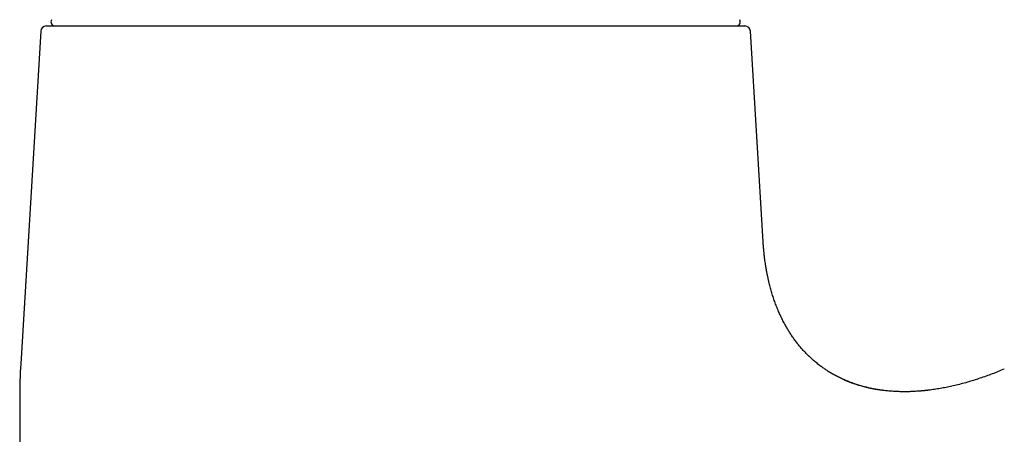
# Model space of a CAD drawing. Header units: millimetres. Extents: x 8 to 815, y 12 to 600.
# Tile 18 of 22: x 536 to 606, y 514 to 543. Entities that reach past the tile are written whole.
import ezdxf

# ---------------------------------------------------------------- set-up
doc = ezdxf.new("R2010")
doc.units = ezdxf.units.MM

msp = doc.modelspace()

# ---------------------------------------------------------------- linework, layer by layer
at = {"color": 7, "linetype": 'Continuous', "lineweight": 30}
for p, q in [((537.763, 542.297), (536.351, 518.874)), ((538.162, 542.673), (587.395, 542.673)), ((588.688, 527.474), (587.795, 542.297)), ((592.013, 519.31), (591.974, 519.347)), ((536.279, 516.468), (536.279, 486.822)), ((599.743, 516.943), (599.741, 516.943))]:
    msp.add_line(p, q, dxfattribs=at)
for centre, radius, start, end in [((538.781, 542.973), 0.3, 151.39505, 270), ((586.776, 542.973), 0.3, 270, 28.60495), ((538.162, 542.273), 0.4, 90, 176.5505), ((587.395, 542.273), 0.4, 3.4495, 90), ((576.279, 516.468), 40, 176.55041, 180.00001)]:
    msp.add_arc(centre, radius, start, end, dxfattribs=at)
for points, knots in [([(589.117, 524.542), (589.111, 524.566), (589.099, 524.614), (589.08, 524.695), (589.06, 524.78), (589.039, 524.87), (589.018, 524.967), (588.996, 525.068), (588.974, 525.176), (588.951, 525.294), (588.926, 525.423), (588.902, 525.562), (588.878, 525.703), (588.853, 525.866), (588.826, 526.046), (588.802, 526.226), (588.783, 526.381), (588.767, 526.512), (588.754, 526.639), (588.741, 526.763), (588.729, 526.889), (588.72, 526.995), (588.713, 527.079), (588.708, 527.138), (588.705, 527.186), (588.702, 527.226), (588.699, 527.257), (588.697, 527.286), (588.696, 527.313), (588.694, 527.338), (588.693, 527.361), (588.692, 527.382), (588.691, 527.402), (588.691, 527.42), (588.69, 527.436), (588.69, 527.451), (588.689, 527.459), (588.689, 527.463)], [0, 0, 0, 0, 0.03227, 0.064148, 0.095898, 0.127788, 0.160083, 0.193036, 0.226887, 0.261857, 0.302591, 0.345222, 0.388624, 0.430475, 0.49301, 0.551592, 0.593336, 0.632803, 0.670111, 0.707277, 0.745017, 0.783332, 0.802595, 0.820331, 0.836038, 0.846486, 0.855791, 0.864085, 0.872378, 0.881532, 0.892138, 0.904578, 0.919087, 0.935809, 0.954832, 0.976217, 1, 1, 1, 1]), ([(591.974, 519.348), (591.922, 519.397), (591.799, 519.514), (591.614, 519.705), (591.419, 519.919), (591.231, 520.139), (591.051, 520.366), (590.877, 520.598), (590.712, 520.834), (590.554, 521.074), (590.405, 521.316), (590.262, 521.563), (590.113, 521.838), (589.961, 522.143), (589.807, 522.478), (589.664, 522.819), (589.532, 523.163), (589.411, 523.51), (589.302, 523.858), (589.203, 524.201), (589.145, 524.43), (589.117, 524.542)], [0, 0, 0, 0, 0.036167, 0.08434, 0.132515, 0.180702, 0.228905, 0.277127, 0.325366, 0.372757, 0.420155, 0.46755, 0.514933, 0.576303, 0.637656, 0.699012, 0.760382, 0.821769, 0.882076, 0.94239, 1, 1, 1, 1]), ([(593.697, 518.088), (593.694, 518.09), (593.689, 518.093), (593.678, 518.099), (593.666, 518.105), (593.653, 518.112), (593.639, 518.119), (593.627, 518.126), (593.616, 518.132), (593.604, 518.139), (593.592, 518.146), (593.574, 518.156), (593.55, 518.17), (593.519, 518.188), (593.482, 518.21), (593.437, 518.237), (593.381, 518.271), (593.314, 518.312), (593.237, 518.361), (593.15, 518.416), (593.055, 518.48), (592.951, 518.551), (592.842, 518.629), (592.727, 518.713), (592.607, 518.804), (592.484, 518.901), (592.36, 519.003), (592.234, 519.111), (592.104, 519.226), (592.018, 519.306), (591.974, 519.347)], [0, 0, 0, 0, 0.0320993, 0.0604232, 0.08508, 0.106207, 0.1239961, 0.1335514, 0.1420256, 0.1495712, 0.1564013, 0.1627994, 0.1756493, 0.1903751, 0.2071169, 0.2294358, 0.2545539, 0.2881049, 0.3256203, 0.3670418, 0.4150443, 0.4666647, 0.5219972, 0.5811234, 0.6441166, 0.7110449, 0.777812, 0.8481896, 0.9222331, 1, 1, 1, 1]), ([(605.686, 518.499), (605.544, 518.439), (605.261, 518.321), (604.831, 518.153), (604.398, 517.993), (603.963, 517.842), (603.524, 517.7), (603.082, 517.567), (602.637, 517.445), (602.205, 517.337), (601.785, 517.243), (601.379, 517.162), (600.971, 517.091), (600.561, 517.03), (600.15, 516.98), (599.738, 516.941), (599.354, 516.916), (599, 516.902), (598.675, 516.898), (598.35, 516.901), (598.026, 516.913), (597.704, 516.934), (597.384, 516.963), (597.067, 517.001), (596.752, 517.048), (596.436, 517.104), (596.119, 517.171), (595.803, 517.249), (595.49, 517.336), (595.18, 517.435), (594.873, 517.543), (594.571, 517.663), (594.278, 517.791), (593.997, 517.928), (593.803, 518.028), (593.704, 518.085), (593.693, 518.091)], [0, 0, 0, 0, 0.037146, 0.074292, 0.111437, 0.148579, 0.18572, 0.222862, 0.26001, 0.297161, 0.330519, 0.363874, 0.397224, 0.430573, 0.463927, 0.49729, 0.530659, 0.556819, 0.582975, 0.609124, 0.635268, 0.661409, 0.687085, 0.712767, 0.73846, 0.764158, 0.790378, 0.816591, 0.842794, 0.868985, 0.895168, 0.921345, 0.947525, 0.972271, 0.997026, 1, 1, 1, 1]), ([(597.115, 516.996), (597.098, 516.998), (597.065, 517.002), (597.011, 517.009), (596.958, 517.016), (596.904, 517.023), (596.851, 517.03), (596.797, 517.038), (596.746, 517.045), (596.697, 517.052), (596.65, 517.06), (596.603, 517.067), (596.557, 517.075), (596.511, 517.084), (596.465, 517.092), (596.421, 517.101), (596.379, 517.11), (596.337, 517.118), (596.293, 517.128), (596.248, 517.137), (596.181, 517.152), (596.089, 517.174), (595.962, 517.204), (595.82, 517.24), (595.662, 517.283), (595.511, 517.326), (595.372, 517.368), (595.249, 517.407), (595.133, 517.446), (595.039, 517.479), (594.968, 517.504), (594.916, 517.523), (594.866, 517.542), (594.818, 517.56), (594.772, 517.578), (594.729, 517.594), (594.689, 517.609), (594.652, 517.623), (594.618, 517.636), (594.593, 517.646), (594.576, 517.652), (594.562, 517.657), (594.549, 517.662), (594.537, 517.667), (594.528, 517.671), (594.522, 517.673), (594.516, 517.676), (594.507, 517.68), (594.497, 517.684), (594.485, 517.69), (594.473, 517.696), (594.46, 517.703), (594.441, 517.713), (594.418, 517.726), (594.392, 517.74), (594.372, 517.751), (594.363, 517.755), (594.359, 517.757)], [0, 0, 0, 0, 0.032707, 0.063051, 0.091093, 0.116896, 0.140535, 0.162095, 0.181683, 0.197314, 0.211656, 0.224863, 0.237126, 0.248688, 0.259842, 0.270259, 0.280893, 0.291912, 0.303139, 0.314569, 0.32621, 0.354523, 0.38414, 0.421211, 0.460374, 0.501745, 0.533872, 0.564697, 0.594127, 0.622165, 0.635662, 0.648812, 0.661614, 0.674005, 0.685871, 0.6975, 0.709224, 0.721369, 0.734224, 0.748028, 0.755144, 0.761128, 0.765883, 0.769641, 0.771286, 0.772874, 0.774496, 0.776239, 0.780337, 0.785549, 0.794533, 0.806038, 0.820183, 0.866995, 0.9126, 0.956946, 1, 1, 1, 1]), ([(600.395, 517.01), (600.375, 517.008), (600.335, 517.003), (600.276, 516.996), (600.219, 516.989), (600.165, 516.983), (600.114, 516.977), (600.066, 516.972), (600.021, 516.967), (599.978, 516.963), (599.938, 516.959), (599.9, 516.956), (599.866, 516.953), (599.835, 516.951), (599.807, 516.948), (599.782, 516.946), (599.759, 516.945), (599.748, 516.944), (599.741, 516.943)], [0, 0, 0, 0, 0.097177, 0.186338, 0.267621, 0.34124, 0.407514, 0.466914, 0.520132, 0.56817, 0.612502, 0.655335, 0.69912, 0.746207, 0.79855, 0.85763, 0.92452, 1, 1, 1, 1])]:
    msp.add_open_spline(points, degree=3, knots=knots, dxfattribs=at)

doc.saveas('drawing.dxf')
